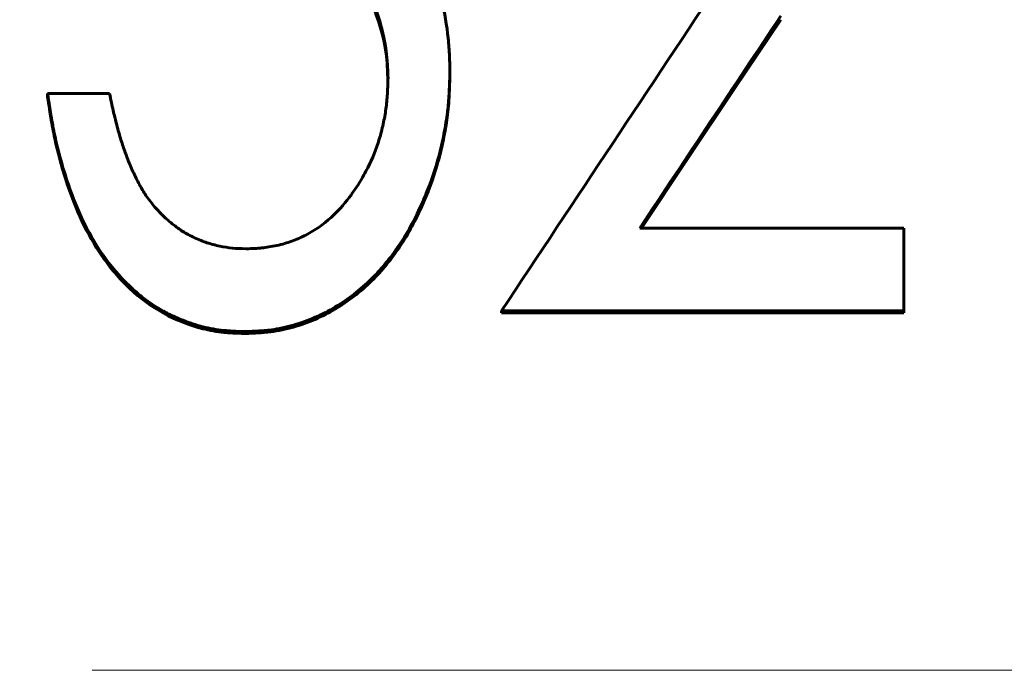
# Model space of a CAD drawing. Header units: millimetres. Extents: x 0 to 428, y 0 to 297.
# Tile 14 of 26: x 119.54 to 125.04, y 152.66 to 156.3. Entities that reach past the tile are written whole.
import ezdxf

# ---------------------------------------------------------------- set-up
doc = ezdxf.new("R2010")
doc.units = ezdxf.units.MM
doc.linetypes.add('K5LT_AXLED', pattern=[12, 7.5, -1.5, 1.5, -1.5])
doc.linetypes.add('K5LT_BASIC', pattern=[0])
doc.layers.add('Системный слой (1)', color=251, linetype='Continuous', true_color=0x6c6c6c)

# ---------------------------------------------------------------- blocks, each defined once
blk = doc.blocks.new('U8')
at = {"layer": 'Системный слой (1)', "color": 150, "linetype": 'K5LT_BASIC', "lineweight": 60, "true_color": 0x0080ff}
for p, q in [((120.6504, 156.9009), (120.6153, 156.9037)), ((120.685, 156.8979), (120.6504, 156.9009)), ((120.6993, 156.8966), (120.685, 156.8979)), ((120.7056, 156.896), (120.6993, 156.8966)), ((120.7086, 156.8957), (120.7056, 156.896)), ((120.7101, 156.8956), (120.7086, 156.8957)), ((120.7108, 156.8955), (120.7101, 156.8956)), ((120.7111, 156.8955), (120.7108, 156.8955)), ((120.7113, 156.8954), (120.7111, 156.8955)), ((120.7114, 156.8954), (120.7113, 156.8954)), ((120.7297, 156.8935), (120.7114, 156.8954)), ((120.7689, 156.8888), (120.7297, 156.8935)), ((120.7881, 156.8862), (120.7689, 156.8888)), ((120.7977, 156.8849), (120.7881, 156.8862)), ((120.8024, 156.8842), (120.7977, 156.8849)), ((120.8048, 156.8838), (120.8024, 156.8842)), ((120.806, 156.8837), (120.8048, 156.8838)), ((120.8066, 156.8836), (120.806, 156.8837)), ((120.8069, 156.8835), (120.8066, 156.8836)), ((120.807, 156.8835), (120.8069, 156.8835)), ((120.8725, 156.8726), (120.807, 156.8835)), ((120.9363, 156.8593), (120.8725, 156.8726)), ((120.9666, 156.8519), (120.9363, 156.8593)), ((120.9814, 156.848), (120.9666, 156.8519)), ((120.9886, 156.846), (120.9814, 156.848)), ((120.9922, 156.845), (120.9886, 156.846)), ((120.994, 156.8445), (120.9922, 156.845)), ((120.9949, 156.8443), (120.994, 156.8445)), ((120.9954, 156.8442), (120.9949, 156.8443)), ((120.9956, 156.8441), (120.9954, 156.8442)), ((120.9957, 156.8441), (120.9956, 156.8441)), ((121.0328, 156.8332), (120.9957, 156.8441)), ((121.0624, 156.8236), (121.0328, 156.8332)), ((121.0755, 156.819), (121.0624, 156.8236)), ((121.0817, 156.8167), (121.0755, 156.819)), ((121.0847, 156.8156), (121.0817, 156.8167)), ((121.0861, 156.815), (121.0847, 156.8156)), ((121.0869, 156.8147), (121.0861, 156.815)), ((121.0872, 156.8146), (121.0869, 156.8147)), ((121.0874, 156.8145), (121.0872, 156.8146)), ((121.0875, 156.8145), (121.0874, 156.8145)), ((121.1127, 156.8042), (121.0875, 156.8145)), ((121.1439, 156.7896), (121.1127, 156.8042)), ((121.1594, 156.7817), (121.1439, 156.7896)), ((121.167, 156.7775), (121.1594, 156.7817)), ((121.1709, 156.7754), (121.167, 156.7775)), ((121.1728, 156.7744), (121.1709, 156.7754)), ((121.1737, 156.7738), (121.1728, 156.7744)), ((121.1742, 156.7736), (121.1737, 156.7738)), ((121.1744, 156.7734), (121.1742, 156.7736)), ((121.1746, 156.7734), (121.1744, 156.7734)), ((121.2183, 156.7465), (121.1746, 156.7734)), ((121.2746, 156.7046), (121.2183, 156.7465)), ((121.3013, 156.6813), (121.2746, 156.7046)), ((121.3144, 156.6692), (121.3013, 156.6813)), ((121.3208, 156.6629), (121.3144, 156.6692)), ((121.324, 156.6598), (121.3208, 156.6629)), ((121.3256, 156.6582), (121.324, 156.6598)), ((121.3264, 156.6574), (121.3256, 156.6582)), ((121.3268, 156.657), (121.3264, 156.6574)), ((121.327, 156.6568), (121.3268, 156.657)), ((121.3271, 156.6567), (121.327, 156.6568)), ((121.3619, 156.6192), (121.3271, 156.6567)), ((121.4053, 156.5644), (121.3619, 156.6192)), ((121.4255, 156.5352), (121.4053, 156.5644)), ((121.4352, 156.5202), (121.4255, 156.5352)), ((121.44, 156.5125), (121.4352, 156.5202)), ((121.4423, 156.5087), (121.44, 156.5125)), ((121.4435, 156.5067), (121.4423, 156.5087)), ((121.4441, 156.5057), (121.4435, 156.5067)), ((121.4444, 156.5053), (121.4441, 156.5057)), ((121.4445, 156.505), (121.4444, 156.5053)), ((121.4446, 156.5049), (121.4445, 156.505)), ((121.4575, 156.4828), (121.4446, 156.5049)), ((121.4741, 156.4524), (121.4575, 156.4828)), ((121.4823, 156.4365), (121.4741, 156.4524)), ((121.4863, 156.4284), (121.4823, 156.4365)), ((121.4884, 156.4243), (121.4863, 156.4284)), ((121.4894, 156.4223), (121.4884, 156.4243)), ((121.4899, 156.4212), (121.4894, 156.4223)), ((121.4901, 156.4207), (121.4899, 156.4212)), ((121.4903, 156.4205), (121.4901, 156.4207)), ((121.4903, 156.4203), (121.4903, 156.4205)), ((121.5009, 156.3981), (121.4903, 156.4203)), ((121.5157, 156.3647), (121.5009, 156.3981)), ((121.5225, 156.3483), (121.5157, 156.3647)), ((121.5257, 156.3402), (121.5225, 156.3483)), ((121.5273, 156.3361), (121.5257, 156.3402)), ((121.528, 156.3341), (121.5273, 156.3361)), ((121.5284, 156.3331), (121.528, 156.3341)), ((121.5286, 156.3326), (121.5284, 156.3331)), ((121.5287, 156.3323), (121.5286, 156.3326)), ((121.5288, 156.3322), (121.5287, 156.3323)), ((121.5428, 156.2927), (121.5288, 156.3322)), ((121.5634, 156.2215), (121.5428, 156.2927)), ((121.572, 156.1846), (121.5634, 156.2215)), ((121.5759, 156.1658), (121.572, 156.1846)), ((121.5777, 156.1563), (121.5759, 156.1658)), ((121.5785, 156.1516), (121.5777, 156.1563)), ((121.579, 156.1492), (121.5785, 156.1516)), ((121.5792, 156.148), (121.579, 156.1492)), ((121.5793, 156.1474), (121.5792, 156.148)), ((121.5794, 156.1471), (121.5793, 156.1474)), ((121.5794, 156.1469), (121.5794, 156.1471)), ((121.5801, 156.143), (121.5794, 156.1469)), ((121.5869, 156.0974), (121.5801, 156.143)), ((121.5894, 156.0745), (121.5869, 156.0974)), ((121.5905, 156.063), (121.5894, 156.0745)), ((121.591, 156.0572), (121.5905, 156.063)), ((121.5912, 156.0543), (121.591, 156.0572)), ((121.5914, 156.0529), (121.5912, 156.0543)), ((121.5914, 156.0522), (121.5914, 156.0529)), ((121.5914, 156.0518), (121.5914, 156.0522)), ((121.5915, 156.0516), (121.5914, 156.0518)), ((121.5915, 156.0515), (121.5915, 156.0516)), ((121.5958, 155.9635), (121.5915, 156.0515))]:
    blk.add_line(p, q, dxfattribs=at)
blk = doc.blocks.new('U42')
at = {"layer": 'Системный слой (1)', "color": 150, "linetype": 'K5LT_BASIC', "lineweight": 60, "true_color": 0x0080ff}
for p, q in [((123.7929, 156.3005), (123.5331, 155.9122)), ((123.5331, 155.9122), (123.2733, 155.5236)), ((123.2733, 155.5236), (123.0136, 155.1349))]:
    blk.add_line(p, q, dxfattribs=at)

msp = doc.modelspace()

# ---------------------------------------------------------------- linework, layer by layer
at = {"layer": 'Системный слой (1)', "color": 150, "linetype": 'K5LT_BASIC', "lineweight": 60, "true_color": 0x0080ff}
for p, q in [((121.9422, 156.0132), (121.9422, 155.9941)), ((119.6922, 155.8876), (119.6922, 155.8691)), ((119.6922, 155.8876), (120.0384, 155.8876)), ((123.0041, 155.1349), (124.4807, 155.1349)), ((124.4807, 154.6713), (124.4807, 155.1349)), ((122.2307, 154.6713), (122.2307, 154.6598)), ((124.4807, 154.6713), (122.2307, 154.6713)), ((124.4807, 154.6598), (122.2307, 154.6598)), ((124.4807, 154.6713), (124.4807, 154.6598)), ((120.7965, 154.5554), (120.7965, 154.5445))]:
    msp.add_line(p, q, dxfattribs=at)
at = {"layer": 'Системный слой (1)', "color": 30, "linetype": 'K5LT_AXLED', "lineweight": 18, "true_color": 0xff8000}
msp.add_line((35.9422, 152.6605), (212.4422, 152.6605), dxfattribs=at)
at = {"layer": 'Системный слой (1)', "color": 150, "linetype": 'K5LT_BASIC', "lineweight": 60, "true_color": 0x0080ff}
for points, knots in [([(121.5961, 155.9744), (121.5954, 155.9959), (121.5939, 156.0323), (121.5924, 156.0586), (121.5916, 156.0696), (121.5915, 156.07), (121.5896, 156.0952), (121.5869, 156.1192), (121.5821, 156.151), (121.5809, 156.1586), (121.5736, 156.1999), (121.5664, 156.2319), (121.5495, 156.294), (121.5397, 156.3245), (121.5179, 156.382), (121.5052, 156.4112), (121.4774, 156.4687), (121.4641, 156.4937), (121.4485, 156.5204), (121.4468, 156.5234), (121.4147, 156.5769), (121.381, 156.6221), (121.3381, 156.6683), (121.3329, 156.6738), (121.304, 156.703), (121.2676, 156.7352), (121.2286, 156.7631), (121.2021, 156.7808), (121.1888, 156.7889), (121.148, 156.8121), (121.1208, 156.8251), (121.0913, 156.8369), (121.089, 156.8378), (121.0645, 156.8473), (121.0351, 156.8569), (120.9981, 156.8674), (120.9967, 156.8678), (120.9427, 156.8832), (120.8841, 156.8957), (120.8157, 156.9064), (120.811, 156.9072), (120.7769, 156.9123), (120.746, 156.9162), (120.7135, 156.9196), (120.7121, 156.9197), (120.6902, 156.922), (120.6581, 156.9247), (120.6153, 156.9281)], [0, 0, 0, 0, 0.03125, 0.060547, 0.060547, 0.0625, 0.0625, 0.109375, 0.109375, 0.125, 0.125, 0.1875, 0.1875, 0.25, 0.25, 0.3125, 0.3125, 0.367188, 0.367188, 0.375, 0.375, 0.484375, 0.484375, 0.5, 0.5, 0.5625, 0.59375, 0.59375, 0.625, 0.625, 0.683594, 0.683594, 0.6875, 0.6875, 0.748047, 0.748047, 0.75, 0.75, 0.867188, 0.867188, 0.875, 0.875, 0.935547, 0.935547, 0.9375, 0.9375, 1, 1, 1, 1]), ([(121.7277, 156.8144), (121.7394, 156.7943), (121.7584, 156.7611), (121.7718, 156.7365), (121.7775, 156.7255), (121.778, 156.7246), (121.7911, 156.6989), (121.8039, 156.6715), (121.8188, 156.6365), (121.8208, 156.6317), (121.8507, 156.5602), (121.8734, 156.4941), (121.9079, 156.3642), (121.9209, 156.2952), (121.9338, 156.1879), (121.9368, 156.1541), (121.9388, 156.1204), (121.9388, 156.119), (121.9402, 156.095), (121.9413, 156.06), (121.9422, 156.0132)], [0, 0, 0, 0, 0.0625, 0.117188, 0.117188, 0.125, 0.125, 0.234375, 0.234375, 0.25, 0.25, 0.5, 0.5, 0.75, 0.75, 0.871094, 0.871094, 0.875, 0.875, 1, 1, 1, 1]), ([(121.9422, 156.0132), (121.9415, 155.9846), (121.9401, 155.9361), (121.9386, 155.901), (121.9378, 155.8863), (121.9378, 155.8859), (121.9358, 155.8514), (121.933, 155.8191), (121.9279, 155.777), (121.9265, 155.7662), (121.9222, 155.7364), (121.9189, 155.7158), (121.9113, 155.6736), (121.9069, 155.6514), (121.8928, 155.5856), (121.8824, 155.5436), (121.8544, 155.4455), (121.8334, 155.3855), (121.7999, 155.304), (121.7912, 155.2838), (121.7628, 155.221), (121.7257, 155.1466), (121.6854, 155.0796), (121.6632, 155.0457), (121.6607, 155.0419), (121.6328, 155.0007), (121.5871, 154.9398), (121.5372, 154.8848), (121.5076, 154.8548), (121.5005, 154.8478), (121.4289, 154.7792), (121.3608, 154.7277), (121.2146, 154.643), (121.1354, 154.6103), (121.0098, 154.5763), (120.9691, 154.5685), (120.9273, 154.5637), (120.9256, 154.5635), (120.8964, 154.5603), (120.8537, 154.5576), (120.7965, 154.5554)], [0, 0, 0, 0, 0.03125, 0.0605469, 0.0605469, 0.0625, 0.0625, 0.109375, 0.109375, 0.125, 0.125, 0.15625, 0.15625, 0.1875, 0.1875, 0.25, 0.25, 0.34375, 0.34375, 0.375, 0.375, 0.4375, 0.4921875, 0.4921875, 0.5, 0.5, 0.5625, 0.609375, 0.609375, 0.625, 0.625, 0.75, 0.75, 0.875, 0.875, 0.9355469, 0.9355469, 0.9375, 0.9375, 0.9999999, 0.9999999, 0.9999999, 0.9999999]), ([(121.9422, 155.9941), (121.9409, 155.9372), (121.9393, 155.8945), (121.9377, 155.8661), (121.9352, 155.8222), (121.931, 155.7797), (121.9251, 155.7386), (121.9194, 155.699), (121.9118, 155.657), (121.9022, 155.6125), (121.8928, 155.5689), (121.8825, 155.5274), (121.8712, 155.4881), (121.8488, 155.4101), (121.819, 155.33), (121.7817, 155.248), (121.7439, 155.1648), (121.7025, 155.0901), (121.6576, 155.0238), (121.6081, 154.9508), (121.5531, 154.8855), (121.4925, 154.8277), (121.4289, 154.7671), (121.3606, 154.7158), (121.2877, 154.6738), (121.2147, 154.6317), (121.1357, 154.5992), (121.0508, 154.5764), (121.0086, 154.565), (120.9666, 154.5571), (120.9247, 154.5525), (120.8966, 154.5494), (120.8539, 154.5468), (120.7965, 154.5445)], [0, 0, 0, 0, 0.0625, 0.0625, 0.0625, 0.125, 0.125, 0.125, 0.1875, 0.1875, 0.1875, 0.25, 0.25, 0.25, 0.375, 0.375, 0.375, 0.5, 0.5, 0.5, 0.625, 0.625, 0.625, 0.75, 0.75, 0.75, 0.875, 0.875, 0.875, 0.9375, 0.9375, 0.9375, 1, 1, 1, 1]), ([(120.8028, 155.019), (120.8388, 155.02), (120.8663, 155.0213), (120.8867, 155.0232), (120.8874, 155.0232), (120.9157, 155.026), (120.9439, 155.0306), (120.9895, 155.0407), (121.004, 155.0444), (121.0318, 155.0522), (121.0444, 155.0562), (121.0704, 155.0655), (121.0835, 155.0708), (121.1099, 155.0824), (121.1237, 155.089), (121.188, 155.1223), (121.2354, 155.156), (121.314, 155.2271), (121.348, 155.2644), (121.3839, 155.3117), (121.3886, 155.3181), (121.4174, 155.358), (121.4404, 155.3943), (121.4689, 155.4455), (121.476, 155.4588), (121.5091, 155.5236), (121.5306, 155.577), (121.5556, 155.6601), (121.5629, 155.688), (121.5753, 155.7444), (121.5804, 155.7732), (121.5882, 155.829), (121.591, 155.8568), (121.5928, 155.8859), (121.5929, 155.8872), (121.5941, 155.907), (121.5951, 155.9358), (121.5961, 155.9744)], [0, 0, 0, 0, 0.0585938, 0.0585938, 0.0625, 0.0625, 0.125, 0.125, 0.15625, 0.15625, 0.1875, 0.1875, 0.21875, 0.21875, 0.25, 0.25, 0.375, 0.375, 0.484375, 0.484375, 0.5, 0.5, 0.59375, 0.59375, 0.625, 0.625, 0.75, 0.75, 0.8125, 0.8125, 0.875, 0.875, 0.9355469, 0.9355469, 0.9375, 0.9375, 0.9999977, 0.9999977, 0.9999977, 0.9999977]), ([(120.7965, 154.5554), (120.7456, 154.557), (120.7069, 154.5591), (120.6796, 154.5618), (120.6792, 154.5619), (120.6579, 154.5641), (120.6381, 154.5668), (120.5992, 154.5737), (120.5803, 154.5777), (120.5224, 154.5923), (120.4564, 154.6135), (120.3933, 154.6421), (120.358, 154.6602), (120.3489, 154.6651), (120.3068, 154.6884), (120.2454, 154.728), (120.1874, 154.7762), (120.1573, 154.8041), (120.1534, 154.8078), (120.0954, 154.8632), (120.0456, 154.9216), (119.999, 154.9884), (119.9974, 154.9908), (119.9555, 155.0517), (119.8834, 155.1783), (119.8242, 155.3285), (119.797, 155.4119), (119.7951, 155.4176), (119.7723, 155.489), (119.754, 155.5561), (119.7366, 155.6333), (119.7344, 155.6434), (119.7247, 155.6887), (119.7176, 155.7265), (119.7108, 155.7672), (119.7105, 155.769), (119.706, 155.7959), (119.7, 155.8352), (119.6922, 155.8876)], [0, 0, 0, 0, 0.060547, 0.060547, 0.0625, 0.0625, 0.09375, 0.09375, 0.125, 0.125, 0.1875, 0.234375, 0.234375, 0.25, 0.25, 0.3125, 0.367188, 0.367188, 0.375, 0.375, 0.496094, 0.496094, 0.5, 0.5, 0.625, 0.742188, 0.742188, 0.75, 0.75, 0.859375, 0.859375, 0.875, 0.875, 0.935547, 0.935547, 0.9375, 0.9375, 1, 1, 1, 1]), ([(120.7965, 154.5445), (120.7441, 154.5462), (120.7045, 154.5484), (120.6779, 154.5511), (120.638, 154.5553), (120.599, 154.5621), (120.561, 154.5716), (120.4838, 154.5909), (120.4103, 154.6198), (120.3405, 154.6583), (120.2731, 154.6953), (120.2096, 154.7422), (120.1499, 154.7989), (120.0937, 154.8522), (120.0424, 154.9124), (119.9961, 154.9793), (119.9148, 155.0968), (119.8473, 155.2392), (119.7936, 155.4066), (119.7693, 155.4823), (119.7489, 155.5586), (119.7324, 155.6356), (119.7245, 155.6725), (119.7171, 155.7113), (119.7103, 155.752), (119.706, 155.778), (119.7, 155.817), (119.6922, 155.8691)], [0, 0, 0, 0, 0.0625, 0.0625, 0.0625, 0.125, 0.125, 0.125, 0.25, 0.25, 0.25, 0.375, 0.375, 0.375, 0.5, 0.5, 0.5, 0.75, 0.75, 0.75, 0.875, 0.875, 0.875, 0.9375, 0.9375, 0.9375, 1, 1, 1, 1]), ([(120.0384, 155.8876), (120.0458, 155.8521), (120.0593, 155.7901), (120.0704, 155.7436), (120.0754, 155.7238), (120.0755, 155.7235), (120.0834, 155.6929), (120.0987, 155.638), (120.1152, 155.5882), (120.1239, 155.5639), (120.1243, 155.5627), (120.1359, 155.5308), (120.1572, 155.4767), (120.1788, 155.4302), (120.1901, 155.4081), (120.1905, 155.4072), (120.2045, 155.3802), (120.2167, 155.3582), (120.2297, 155.3369), (120.2316, 155.3338), (120.2437, 155.3146), (120.2603, 155.2918), (120.2827, 155.2634)], [0, 0, 0, 0, 0.125, 0.2460938, 0.2460938, 0.25, 0.25, 0.375, 0.4921875, 0.4921875, 0.5, 0.5, 0.625, 0.7421875, 0.7421875, 0.75, 0.75, 0.859375, 0.859375, 0.875, 0.875, 0.9999957, 0.9999957, 0.9999957, 0.9999957]), ([(120.2827, 155.2634), (120.2936, 155.2509), (120.3116, 155.2306), (120.3253, 155.2162), (120.3314, 155.2099), (120.3319, 155.2094), (120.3408, 155.2006), (120.3493, 155.1925), (120.3679, 155.1761), (120.3776, 155.1679), (120.4107, 155.1414), (120.4305, 155.1271), (120.4581, 155.1097), (120.4682, 155.1039), (120.49, 155.0923), (120.5021, 155.0863), (120.5392, 155.069), (120.5619, 155.0598), (120.6048, 155.0455), (120.6292, 155.039), (120.6795, 155.0285), (120.7025, 155.0249), (120.7257, 155.0226), (120.7276, 155.0224), (120.7449, 155.0208), (120.7697, 155.0197), (120.8028, 155.019)], [0, 0, 0, 0, 0.0625, 0.1171875, 0.1171875, 0.125, 0.125, 0.1875, 0.1875, 0.25, 0.25, 0.375, 0.375, 0.4375, 0.4375, 0.5, 0.5, 0.625, 0.625, 0.75, 0.75, 0.8671875, 0.8671875, 0.875, 0.875, 0.9999994, 0.9999994, 0.9999994, 0.9999994])]:
    msp.add_open_spline(points, degree=3, knots=knots, dxfattribs=at)
for points in [[(122.2307, 154.6713), (122.6445, 155.295), (123.0582, 155.9181), (123.472, 156.54)], [(123.7929, 156.3214), (123.53, 155.9263), (123.2671, 155.5307), (123.0041, 155.1349)]]:
    msp.add_open_spline(points, degree=3, dxfattribs=at)

# ---------------------------------------------------------------- block references
at = {"layer": 'Системный слой (1)'}
for name in ['U8', 'U42']:
    msp.add_blockref(name, (0, 0), dxfattribs=at)

doc.saveas('drawing.dxf')
